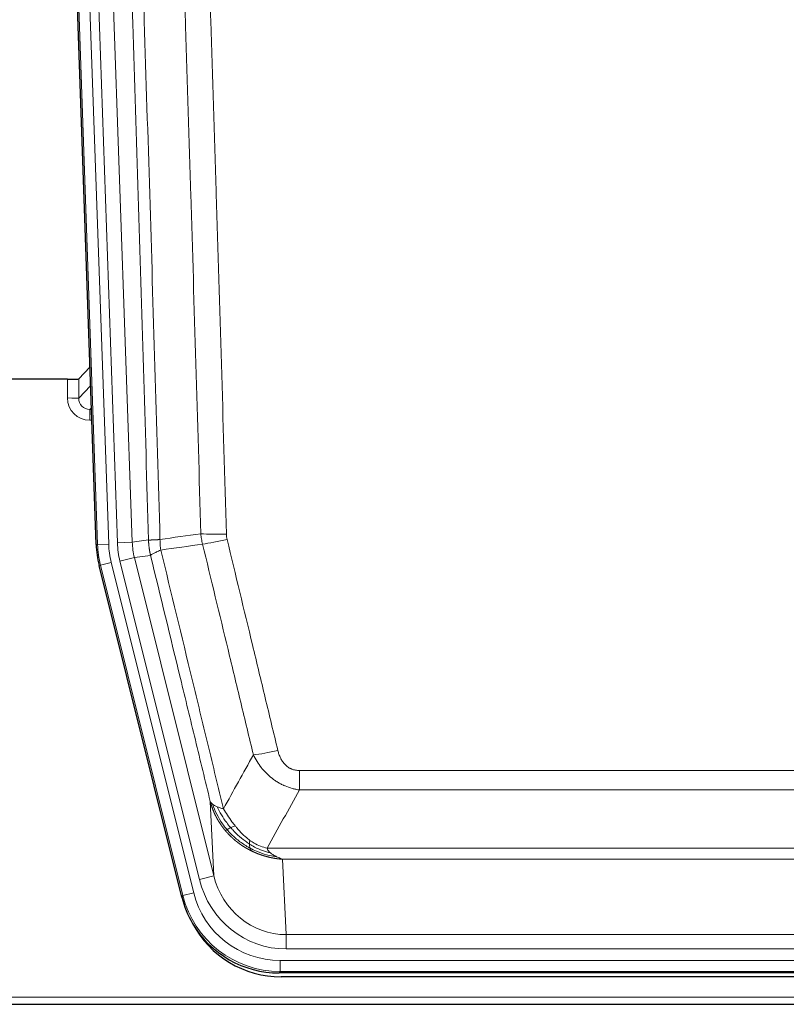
# Model space of a CAD drawing. Header units: inches. Extents: x 0 to 17820, y -10 to 12600.
# Tile 9 of 256: x 2840 to 3046, y 3936 to 4201. Entities that reach past the tile are written whole.
import ezdxf

# ---------------------------------------------------------------- set-up
doc = ezdxf.new("R2010")
doc.units = ezdxf.units.IN
doc.layers.add('1', color=7, linetype='Continuous', true_color=0xffffff)

msp = doc.modelspace()

# ---------------------------------------------------------------- linework, layer by layer
at = {"layer": '1', "color": 2, "linetype": 'Continuous', "lineweight": 25}
for p, q in [((2860.739, 4059.301), (2847.621, 4434.947)), ((2859.072, 4107.038), (2856.045, 4103.903)), ((2853.046, 4103.802), (2828.143, 4103.802)), ((2883.778, 3964.462), (2861.524, 4053.719)), ((3126.346, 3944.022), (2909.94, 3944.022)), ((3125.755, 3942.979), (2910.532, 3942.979)), ((2774.143, 3935.589), (3262.143, 3935.589))]:
    msp.add_line(p, q, dxfattribs=at)
at = {"layer": '1', "color": 110, "linetype": 'Continuous', "lineweight": 13}
for p, q in [((2861.113, 4059.354), (2848.002, 4434.797)), ((2850.996, 4434.901), (2864.107, 4059.458)), ((2853.388, 4433.959), (2866.454, 4059.788)), ((2857.38, 4434.098), (2870.446, 4059.927)), ((2853.036, 4098.754), (2853.046, 4103.802)), ((2856.045, 4103.903), (2856.034, 4098.672)), ((2856.034, 4098.672), (2859.248, 4102)), ((2859.454, 4096.107), (2859.027, 4095.665)), ((2859.027, 4095.665), (2859.027, 4092.745)), ((2859.027, 4095.665), (2859.469, 4095.665)), ((2859.027, 4092.745), (2859.571, 4092.745)), ((2864.107, 4059.458), (2861.113, 4059.354)), ((2866.454, 4059.788), (2870.446, 4059.927)), ((2870.446, 4059.927), (2874.822, 4060.543)), ((2860.739, 4059.301), (2861.113, 4059.354)), ((2864.804, 4054.496), (2861.897, 4053.772)), ((2864.804, 4054.496), (2886.978, 3965.562)), ((2867.151, 4054.826), (2871.027, 4055.793)), ((2888.503, 3969.188), (2867.151, 4054.826)), ((2875.379, 4056.404), (2871.027, 4055.793)), ((2871.027, 4055.793), (2892.379, 3970.155)), ((2861.897, 4053.772), (2861.524, 4053.719)), ((2884.071, 3964.837), (2861.897, 4053.772)), ((2915.472, 3993.268), (2915.472, 3998.509)), ((2915.472, 3998.509), (3120.815, 3998.509)), ((3120.815, 3993.268), (2915.472, 3993.268)), ((2892.379, 3970.155), (2891.421, 3990.21)), ((2906.74, 3977.649), (3129.546, 3977.649)), ((2910.853, 3974.619), (2911.822, 3954.34)), ((3125.433, 3974.619), (2910.853, 3974.619)), ((2888.503, 3969.188), (2892.379, 3970.155)), ((2883.778, 3964.462), (2884.071, 3964.837)), ((2886.978, 3965.562), (2884.071, 3964.837)), ((2911.822, 3950.477), (2911.822, 3954.34)), ((2911.822, 3954.34), (3124.465, 3954.34)), ((3124.465, 3950.477), (2911.822, 3950.477)), ((2910.233, 3944.397), (2910.233, 3947.393)), ((2910.233, 3947.393), (3126.053, 3947.393)), ((2910.233, 3944.397), (2909.94, 3944.022)), ((3126.053, 3944.397), (2910.233, 3944.397)), ((2774.143, 3937.537), (3262.143, 3937.537))]:
    msp.add_line(p, q, dxfattribs=at)
at = {"layer": '1', "color": 2, "linetype": 'Continuous', "lineweight": 25}
for centre, major_axis, ratio, start_param, end_param in [((2853.046, 4103.907), (-3, 0), 0.0349646, 1.5706703, 3.1078402), ((2887.759, 4060.252, 0), (26.774, 3.763), 0.9986144, 3.0370169, 3.2461684), ((2909.998, 3971.059, 0), (16.66, 21.323), 0.9977958, 2.4794378, 2.7643876), ((2910.557, 3969.995), (16.639, 21.297), 0.9990195, 2.7203481, 3.8043419), ((2909.998, 3971.059, 0), (16.66, 21.323), 0.9977958, 2.7643876, 3.8037475)]:
    msp.add_ellipse(centre, major_axis=major_axis, ratio=ratio, start_param=start_param, end_param=end_param, dxfattribs=at)
at = {"layer": '1', "color": 110, "linetype": 'Continuous', "lineweight": 13}
for centre, major_axis, ratio, start_param, end_param in [((2859.039, 4098.754), (-3.237, -5.067), 0.9977321, 5.2798208, 6.8506171), ((2853.036, 4098.676), (-3, 0.006), 0.0261769, 3.175273, 4.7124429), ((2859.039, 4098.676), (-1.726, -2.474), 0.9943829, 5.3201387, 6.890935), ((2895.776, 4063.247), (-9.996, -0.288), 0.1133347, 0.8101184, 1.5675278), ((2888.125, 4060.304, 0), (23.799, 3.345), 0.9986144, 3.0370169, 3.2461684), ((2890.472, 4060.634), (-23.799, -3.345), 0.9986144, 6.1786096, 6.387761), ((2890.472, 4060.634), (-19.844, -2.789), 0.9980617, 6.1786096, 6.387761), ((2895.964, 4061.841), (-9.719, -2.353), 0.1107863, 0.7983441, 1.5439815), ((2888.125, 4060.304), (-26.766, -3.762), 0.9989218, 6.1786096, 6.387761), ((2909.625, 4005.267), (-9.722, -2.342), 0.1329353, 0.7958322, 1.5387903), ((2911.742, 3975.323), (1.001, -20.961), 0.9530564, 4.9157844, 6.2370968), ((2911.742, 3975.323, 0), (1.185, -24.82), 0.9658521, 4.9157844, 6.2370968), ((2910.284, 3971.426), (-16.651, -21.313), 0.9982842, 5.6210305, 6.9453401), ((2910.284, 3971.426, 0), (14.809, 18.954), 0.9977958, 2.4794378, 3.8037475)]:
    msp.add_ellipse(centre, major_axis=major_axis, ratio=ratio, start_param=start_param, end_param=end_param, dxfattribs=at)
for points, knots in [([(2865.683, 4433.507), (2866.254, 4417.952), (2867.382, 4386.842), (2869.027, 4340.178), (2870.093, 4309.068), (2870.882, 4285.735), (2871.273, 4274.069), (2871.724, 4260.458), (2871.917, 4254.625), (2872.045, 4250.736), (2872.109, 4248.791), (2872.428, 4239.07), (2872.807, 4227.407), (2873.245, 4213.804), (2873.432, 4207.975), (2873.556, 4204.089), (2873.618, 4202.147), (2874.174, 4184.664), (2875.147, 4153.608), (2876.558, 4107.097), (2877.466, 4076.14), (2877.912, 4060.673)], [0, 0, 0, 0, 0.125, 0.25, 0.375, 0.375, 0.4375, 0.46875, 0.484375, 0.484375, 0.5, 0.5, 0.5625, 0.59375, 0.609375, 0.609375, 0.625, 0.625, 0.75, 0.875, 1, 1, 1, 1]), ([(2874.822, 4060.543), (2874.378, 4075.953), (2873.472, 4106.798), (2872.065, 4153.14), (2871.095, 4184.083), (2870.54, 4201.503), (2870.479, 4203.438), (2870.355, 4207.31), (2870.169, 4213.118), (2869.732, 4226.671), (2869.354, 4238.293), (2869.036, 4247.979), (2868.972, 4249.916), (2868.844, 4253.791), (2868.652, 4259.603), (2868.202, 4273.165), (2867.812, 4284.79), (2867.026, 4308.038), (2865.962, 4339.037), (2864.322, 4385.534), (2863.197, 4416.532), (2862.627, 4432.031)], [0, 0, 0, 0, 0.125, 0.25, 0.375, 0.375, 0.390625, 0.390625, 0.40625, 0.4375, 0.5, 0.5, 0.515625, 0.515625, 0.53125, 0.5625, 0.625, 0.625, 0.75, 0.875, 1, 1, 1, 1]), ([(2888.909, 4062.228), (2888.47, 4077.447), (2887.579, 4107.909), (2886.657, 4138.418), (2885.954, 4161.318), (2885.718, 4168.955), (2885.241, 4184.233), (2885.001, 4191.876), (2884.275, 4214.811), (2883.783, 4230.108), (2883.159, 4249.238), (2883.033, 4253.064), (2882.782, 4260.716), (2882.403, 4272.194), (2882.02, 4283.672), (2881.248, 4306.629), (2880.205, 4337.237), (2878.595, 4383.152), (2877.493, 4413.763), (2876.935, 4429.068)], [0, 0, 0, 0, 0.125, 0.25, 0.25, 0.3125, 0.3125, 0.375, 0.375, 0.5, 0.5, 0.53125, 0.53125, 0.5625, 0.625, 0.625, 0.75, 0.875, 1, 1, 1, 1]), ([(2883.818, 4429.411), (2884.375, 4414.087), (2885.476, 4383.438), (2887.084, 4337.466), (2888.126, 4306.819), (2888.896, 4283.834), (2889.279, 4272.342), (2889.657, 4260.849), (2889.909, 4253.188), (2890.034, 4249.357), (2890.657, 4230.204), (2891.149, 4214.887), (2891.874, 4191.923), (2892.114, 4184.271), (2892.59, 4168.974), (2892.826, 4161.328), (2893.528, 4138.399), (2894.448, 4107.852), (2895.339, 4077.351), (2895.776, 4062.113)], [0, 0, 0, 0, 0.125, 0.25, 0.375, 0.375, 0.4375, 0.46875, 0.46875, 0.5, 0.5, 0.625, 0.625, 0.6875, 0.6875, 0.75, 0.75, 0.875, 1, 1, 1, 1]), ([(2895.964, 4060.702), (2895.908, 4060.934), (2895.864, 4061.168), (2895.802, 4061.638), (2895.783, 4061.875), (2895.776, 4062.113)], [0, 0, 0, 0, 0.5, 0.5, 1, 1, 1, 1]), ([(2874.822, 4060.543), (2874.823, 4060.542), (2874.825, 4060.542), (2874.828, 4060.542), (2874.832, 4060.542), (2874.835, 4060.541), (2874.839, 4060.541), (2874.843, 4060.541), (2874.847, 4060.54), (2874.852, 4060.54), (2874.857, 4060.54), (2874.862, 4060.54), (2874.867, 4060.539), (2874.873, 4060.539), (2874.879, 4060.539), (2874.885, 4060.539), (2874.891, 4060.538), (2874.898, 4060.538), (2874.905, 4060.538), (2874.912, 4060.538), (2874.919, 4060.538), (2874.927, 4060.537), (2874.935, 4060.537), (2874.943, 4060.537), (2874.951, 4060.537), (2874.96, 4060.537), (2874.969, 4060.537), (2874.978, 4060.537), (2874.987, 4060.536), (2874.997, 4060.536), (2875.007, 4060.536), (2875.017, 4060.536), (2875.027, 4060.536), (2875.038, 4060.536), (2875.049, 4060.536), (2875.06, 4060.536), (2875.071, 4060.536), (2875.083, 4060.536), (2875.095, 4060.536), (2875.107, 4060.536), (2875.119, 4060.536), (2875.132, 4060.536), (2875.144, 4060.536), (2875.158, 4060.536), (2875.171, 4060.536), (2875.185, 4060.536), (2875.198, 4060.536), (2875.212, 4060.536), (2875.227, 4060.536), (2875.241, 4060.536), (2875.256, 4060.536), (2875.271, 4060.536), (2875.287, 4060.536), (2875.302, 4060.537), (2875.318, 4060.537), (2875.334, 4060.537), (2875.35, 4060.537), (2875.367, 4060.537), (2875.383, 4060.537), (2875.4, 4060.538), (2875.418, 4060.538), (2875.435, 4060.538), (2875.453, 4060.538), (2875.471, 4060.539), (2875.489, 4060.539), (2875.507, 4060.539), (2875.526, 4060.539), (2875.545, 4060.54), (2875.564, 4060.54), (2875.584, 4060.54), (2875.603, 4060.541), (2875.623, 4060.541), (2875.643, 4060.542), (2875.663, 4060.542), (2875.684, 4060.542), (2875.705, 4060.543), (2875.732, 4060.543), (2875.766, 4060.544), (2875.806, 4060.545), (2875.848, 4060.546), (2875.891, 4060.548), (2875.934, 4060.549), (2875.978, 4060.551), (2876.023, 4060.552), (2876.068, 4060.554), (2876.114, 4060.556), (2876.162, 4060.558), (2876.21, 4060.56), (2876.258, 4060.562), (2876.308, 4060.564), (2876.358, 4060.567), (2876.409, 4060.569), (2876.46, 4060.572), (2876.513, 4060.574), (2876.566, 4060.577), (2876.62, 4060.58), (2876.675, 4060.584), (2876.73, 4060.587), (2876.786, 4060.59), (2876.843, 4060.594), (2876.9, 4060.597), (2876.958, 4060.601), (2877.017, 4060.605), (2877.077, 4060.609), (2877.137, 4060.613), (2877.198, 4060.617), (2877.26, 4060.622), (2877.322, 4060.626), (2877.385, 4060.631), (2877.449, 4060.636), (2877.513, 4060.641), (2877.578, 4060.646), (2877.643, 4060.651), (2877.709, 4060.656), (2877.776, 4060.662), (2877.844, 4060.667), (2877.889, 4060.671), (2877.912, 4060.673)], [0, 0, 0, 0, 0.0066687, 0.0133374, 0.0200061, 0.0266746, 0.0333432, 0.0400116, 0.0466801, 0.0533484, 0.0600168, 0.066685, 0.0733532, 0.0800214, 0.0866895, 0.0933575, 0.1000255, 0.1066935, 0.1133614, 0.1200292, 0.126697, 0.1333647, 0.1400324, 0.1467001, 0.1533676, 0.1600352, 0.1667026, 0.1733701, 0.1800374, 0.1867047, 0.193372, 0.2000392, 0.2067064, 0.2133735, 0.2200405, 0.2267075, 0.2333745, 0.2400414, 0.2467082, 0.253375, 0.2600418, 0.2667085, 0.2733751, 0.2800417, 0.2867082, 0.2933747, 0.3000412, 0.3067075, 0.3133739, 0.3200401, 0.3267064, 0.3333725, 0.3400387, 0.3467047, 0.3533708, 0.3600367, 0.3667026, 0.3733685, 0.3800343, 0.3867001, 0.3933658, 0.4000315, 0.4066971, 0.4133626, 0.4200281, 0.4266936, 0.433359, 0.4400243, 0.4466896, 0.4533549, 0.4600201, 0.4666852, 0.4733503, 0.4800154, 0.4866804, 0.4933453, 0.5000102, 0.5125098, 0.5250093, 0.5375088, 0.5500082, 0.5625077, 0.5750071, 0.5875066, 0.600006, 0.6125054, 0.6250049, 0.6375043, 0.6500037, 0.6625032, 0.6750026, 0.6875021, 0.7000016, 0.7125011, 0.7250006, 0.7375001, 0.7499997, 0.7624993, 0.7749989, 0.7874985, 0.7999982, 0.812498, 0.8249977, 0.8374975, 0.8499974, 0.8624973, 0.8749972, 0.8874972, 0.8999973, 0.9124974, 0.9249976, 0.9374978, 0.9499981, 0.9624985, 0.9749989, 0.9874994, 1, 1, 1, 1]), ([(2875.379, 4056.404), (2875.374, 4056.425), (2875.364, 4056.467), (2875.348, 4056.532), (2875.333, 4056.597), (2875.318, 4056.663), (2875.303, 4056.731), (2875.287, 4056.801), (2875.272, 4056.871), (2875.257, 4056.943), (2875.241, 4057.016), (2875.226, 4057.09), (2875.21, 4057.166), (2875.195, 4057.243), (2875.18, 4057.321), (2875.165, 4057.4), (2875.149, 4057.481), (2875.134, 4057.563), (2875.12, 4057.647), (2875.105, 4057.732), (2875.09, 4057.818), (2875.076, 4057.905), (2875.062, 4057.994), (2875.047, 4058.084), (2875.034, 4058.175), (2875.02, 4058.267), (2875.007, 4058.361), (2874.986, 4058.512), (2874.96, 4058.714), (2874.932, 4058.961), (2874.908, 4059.19), (2874.889, 4059.402), (2874.873, 4059.595), (2874.86, 4059.771), (2874.85, 4059.928), (2874.842, 4060.067), (2874.836, 4060.189), (2874.831, 4060.292), (2874.828, 4060.377), (2874.826, 4060.444), (2874.824, 4060.493), (2874.823, 4060.524), (2874.823, 4060.538), (2874.822, 4060.543)], [0, 0, 0, 0, 0.0155037, 0.0313049, 0.0474035, 0.0637997, 0.0804935, 0.097485, 0.1147743, 0.1323613, 0.1502462, 0.1684289, 0.1869096, 0.2056883, 0.224765, 0.2441397, 0.2638126, 0.2837835, 0.3040527, 0.32462, 0.3454856, 0.3666494, 0.3881116, 0.409872, 0.4319308, 0.454288, 0.4769435, 0.4998975, 0.5635611, 0.6228928, 0.6778927, 0.7285606, 0.7748966, 0.8169007, 0.8545729, 0.8879131, 0.9169214, 0.9415977, 0.9619421, 0.9779545, 0.989635, 0.9969835, 1, 1, 1, 1]), ([(2878.124, 4057.839), (2878.049, 4058.305), (2878.006, 4058.775), (2877.948, 4059.72), (2877.933, 4060.195), (2877.912, 4060.673)], [0, 0, 0, 0, 0.5, 0.5, 1, 1, 1, 1]), ([(2903.045, 4002.705), (2901.91, 4007.426), (2900.773, 4012.148), (2898.498, 4021.597), (2897.359, 4026.322), (2893.94, 4040.503), (2891.656, 4049.963), (2889.367, 4059.428)], [0, 0, 0, 0, 0.25, 0.25, 0.5, 0.5, 1, 1, 1, 1]), ([(2895.964, 4060.702), (2898.249, 4051.224), (2900.53, 4041.751), (2903.946, 4027.55), (2905.083, 4022.818), (2907.356, 4013.357), (2908.491, 4008.628), (2909.625, 4003.9)], [0, 0, 0, 0, 0.5, 0.5, 0.75, 0.75, 1, 1, 1, 1]), ([(2875.379, 4056.404), (2875.4, 4056.455), (2875.478, 4056.522), (2875.741, 4056.688), (2875.927, 4056.789), (2876.399, 4057.025), (2876.684, 4057.162), (2877.342, 4057.473), (2877.715, 4057.646), (2878.124, 4057.839)], [0, 0, 0, 0, 0.25, 0.25, 0.5, 0.5, 0.75, 0.75, 1, 1, 1, 1]), ([(2878.124, 4057.839), (2880.946, 4046.214), (2883.762, 4034.598), (2887.975, 4017.187), (2889.378, 4011.385), (2892.181, 3999.787), (2893.58, 3993.99), (2894.978, 3988.196)], [0, 0, 0, 0, 0.5, 0.5, 0.75, 0.75, 1, 1, 1, 1]), ([(2891.421, 3990.21), (2890.091, 3995.718), (2888.758, 4001.228), (2886.09, 4012.252), (2884.755, 4017.767), (2880.744, 4034.316), (2878.064, 4045.356), (2875.379, 4056.404)], [0, 0, 0, 0, 0.25, 0.25, 0.5, 0.5, 1, 1, 1, 1]), ([(2915.472, 3998.509), (2915.289, 3998.509), (2915.107, 3998.517), (2914.743, 3998.549), (2914.563, 3998.573), (2914.208, 3998.638), (2914.032, 3998.679), (2913.686, 3998.779), (2913.515, 3998.838), (2913.304, 3998.923), (2913.262, 3998.941), (2913.178, 3998.977), (2913.054, 3999.033), (2912.932, 3999.094), (2912.693, 3999.222), (2912.386, 3999.408), (2912.098, 3999.625), (2911.925, 3999.77), (2911.891, 3999.8), (2911.823, 3999.86), (2911.789, 3999.89), (2911.689, 3999.983), (2911.624, 4000.046), (2911.435, 4000.24), (2911.315, 4000.374), (2911.089, 4000.651), (2910.982, 4000.794), (2910.779, 4001.09), (2910.683, 4001.242), (2910.57, 4001.437), (2910.548, 4001.476), (2910.504, 4001.555), (2910.483, 4001.594), (2910.419, 4001.714), (2910.378, 4001.794), (2910.259, 4002.037), (2910.186, 4002.2), (2910.049, 4002.531), (2909.985, 4002.698), (2909.809, 4003.205), (2909.709, 4003.55), (2909.625, 4003.9)], [0, 0, 0, 0, 0.0625, 0.0625, 0.125, 0.125, 0.1875, 0.1875, 0.25, 0.25, 0.265625, 0.265625, 0.28125, 0.3125, 0.3125, 0.375, 0.4375, 0.4375, 0.453125, 0.453125, 0.46875, 0.46875, 0.5, 0.5, 0.5625, 0.5625, 0.625, 0.625, 0.6875, 0.6875, 0.703125, 0.703125, 0.71875, 0.71875, 0.75, 0.75, 0.8125, 0.8125, 0.875, 0.875, 1, 1, 1, 1]), ([(2915.472, 3993.268), (2915.137, 3993.317), (2914.804, 3993.376), (2914.141, 3993.515), (2913.813, 3993.594), (2912.837, 3993.865), (2912.199, 3994.087), (2911.496, 3994.384), (2911.418, 3994.418), (2911.263, 3994.486), (2911.186, 3994.521), (2910.954, 3994.628), (2910.801, 3994.702), (2910.347, 3994.93), (2909.752, 3995.254), (2909.179, 3995.615), (2908.758, 3995.901), (2908.549, 3996.047), (2908.344, 3996.198), (2908.207, 3996.301), (2908.14, 3996.352), (2907.534, 3996.822), (2907.026, 3997.27), (2906.307, 3997.986), (2906.074, 3998.233), (2905.736, 3998.613), (2905.625, 3998.741), (2905.407, 3999.002), (2905.299, 3999.134), (2904.772, 3999.801), (2904.384, 4000.356), (2903.669, 4001.502), (2903.342, 4002.095), (2903.045, 4002.705)], [0, 0, 0, 0, 0.0625, 0.0625, 0.125, 0.125, 0.25, 0.25, 0.265625, 0.265625, 0.28125, 0.28125, 0.3125, 0.3125, 0.375, 0.4375, 0.4375, 0.46875, 0.484375, 0.484375, 0.5, 0.5, 0.625, 0.625, 0.6875, 0.6875, 0.71875, 0.71875, 0.75, 0.75, 0.875, 0.875, 1, 1, 1, 1]), ([(2895.453, 3982.383), (2895.441, 3982.397), (2895.418, 3982.425), (2895.383, 3982.468), (2895.348, 3982.511), (2895.312, 3982.554), (2895.276, 3982.599), (2895.239, 3982.644), (2895.202, 3982.69), (2895.165, 3982.737), (2895.127, 3982.784), (2895.089, 3982.832), (2895.051, 3982.881), (2895.012, 3982.931), (2894.973, 3982.981), (2894.933, 3983.033), (2894.894, 3983.085), (2894.853, 3983.137), (2894.813, 3983.191), (2894.772, 3983.245), (2894.731, 3983.3), (2894.69, 3983.356), (2894.648, 3983.413), (2894.606, 3983.47), (2894.564, 3983.529), (2894.522, 3983.588), (2894.479, 3983.648), (2894.436, 3983.708), (2894.393, 3983.77), (2894.35, 3983.832), (2894.306, 3983.895), (2894.262, 3983.959), (2894.218, 3984.024), (2894.174, 3984.09), (2894.129, 3984.156), (2894.085, 3984.224), (2894.04, 3984.292), (2893.995, 3984.361), (2893.95, 3984.431), (2893.904, 3984.502), (2893.859, 3984.574), (2893.814, 3984.646), (2893.768, 3984.72), (2893.722, 3984.794), (2893.676, 3984.869), (2893.63, 3984.945), (2893.584, 3985.022), (2893.538, 3985.1), (2893.492, 3985.179), (2893.446, 3985.259), (2893.4, 3985.339), (2893.354, 3985.421), (2893.307, 3985.503), (2893.261, 3985.587), (2893.215, 3985.671), (2893.169, 3985.756), (2893.122, 3985.842), (2893.076, 3985.929), (2893.03, 3986.017), (2892.984, 3986.106), (2892.938, 3986.196), (2892.893, 3986.287), (2892.847, 3986.379), (2892.801, 3986.472), (2892.756, 3986.566), (2892.71, 3986.66), (2892.665, 3986.756), (2892.62, 3986.853), (2892.576, 3986.95), (2892.531, 3987.049), (2892.487, 3987.148), (2892.442, 3987.249), (2892.398, 3987.35), (2892.355, 3987.453), (2892.311, 3987.556), (2892.268, 3987.661), (2892.225, 3987.766), (2892.183, 3987.872), (2892.141, 3987.98), (2892.099, 3988.088), (2892.057, 3988.198), (2892.016, 3988.308), (2891.976, 3988.42), (2891.935, 3988.532), (2891.895, 3988.645), (2891.856, 3988.76), (2891.817, 3988.875), (2891.778, 3988.991), (2891.74, 3989.109), (2891.702, 3989.227), (2891.665, 3989.347), (2891.629, 3989.467), (2891.593, 3989.588), (2891.557, 3989.711), (2891.522, 3989.834), (2891.488, 3989.958), (2891.454, 3990.084), (2891.432, 3990.168), (2891.421, 3990.21)], [0, 0, 0, 0, 0.0060657, 0.012223, 0.0184718, 0.0248123, 0.0312443, 0.0377679, 0.0443831, 0.0510899, 0.0578883, 0.0647782, 0.0717598, 0.0788329, 0.0859977, 0.093254, 0.1006019, 0.1080414, 0.1155725, 0.1231952, 0.1309095, 0.1387154, 0.1466129, 0.1546019, 0.1626826, 0.1708549, 0.1791188, 0.1874742, 0.1959213, 0.20446, 0.2130903, 0.2218121, 0.2306256, 0.2395307, 0.2485274, 0.2576156, 0.2667955, 0.276067, 0.2854301, 0.2948848, 0.3044311, 0.314069, 0.3237985, 0.3336196, 0.3435324, 0.3535367, 0.3636326, 0.3738202, 0.3840993, 0.3944701, 0.4049324, 0.4154864, 0.426132, 0.4368691, 0.4476979, 0.4586183, 0.4696303, 0.480734, 0.4919292, 0.503216, 0.5145945, 0.5260645, 0.5376262, 0.5492795, 0.5610244, 0.5728609, 0.584789, 0.5968087, 0.60892, 0.621123, 0.6334175, 0.6458037, 0.6582815, 0.6708509, 0.6835119, 0.6962645, 0.7091087, 0.7220445, 0.735072, 0.748191, 0.7614017, 0.774704, 0.7880979, 0.8015834, 0.8151605, 0.8288293, 0.8425896, 0.8564416, 0.8703852, 0.8844204, 0.8985472, 0.9127656, 0.9270756, 0.9414773, 0.9559705, 0.9705554, 0.9852319, 1, 1, 1, 1]), ([(2891.421, 3990.21), (2891.478, 3990.067), (2891.561, 3989.93), (2891.774, 3989.668), (2891.905, 3989.544), (2892.06, 3989.427)], [0, 0, 0, 0, 0.5, 0.5, 1, 1, 1, 1]), ([(2895.943, 3982.613), (2895.508, 3983.124), (2895.098, 3983.653), (2893.569, 3985.835), (2892.673, 3987.614), (2892.06, 3989.427)], [0, 0, 0, 0, 0.25, 0.25, 1, 1, 1, 1]), ([(2892.06, 3989.427), (2892.217, 3989.302), (2892.397, 3989.183), (2892.801, 3988.959), (2893.026, 3988.854), (2893.271, 3988.755)], [0, 0, 0, 0, 0.5, 0.5, 1, 1, 1, 1]), ([(2896.929, 3983.14), (2896.557, 3983.572), (2896.201, 3984.017), (2894.84, 3985.835), (2893.969, 3987.29), (2893.271, 3988.755)], [0, 0, 0, 0, 0.25, 0.25, 1, 1, 1, 1]), ([(2893.271, 3988.755), (2893.517, 3988.649), (2893.783, 3988.549), (2894.353, 3988.362), (2894.657, 3988.276), (2894.978, 3988.196)], [0, 0, 0, 0, 0.5, 0.5, 1, 1, 1, 1]), ([(2898.153, 3983.589), (2897.854, 3983.959), (2897.564, 3984.337), (2896.437, 3985.867), (2895.671, 3987.056), (2894.978, 3988.196)], [0, 0, 0, 0, 0.25, 0.25, 1, 1, 1, 1]), ([(2895.453, 3982.383), (2895.489, 3982.39), (2895.531, 3982.404), (2895.637, 3982.45), (2895.699, 3982.481), (2895.825, 3982.548), (2895.881, 3982.579), (2895.943, 3982.613)], [0, 0, 0, 0, 0.375, 0.375, 0.75, 0.75, 1, 1, 1, 1]), ([(2895.943, 3982.613), (2895.974, 3982.63), (2896.006, 3982.648), (2896.141, 3982.723), (2896.254, 3982.786), (2896.503, 3982.922), (2896.639, 3982.995), (2896.831, 3983.092), (2896.88, 3983.116), (2896.929, 3983.14)], [0, 0, 0, 0, 0.125, 0.125, 0.5, 0.5, 0.875, 0.875, 1, 1, 1, 1]), ([(2902.141, 3977.613), (2901.852, 3977.768), (2901.566, 3977.931), (2900.432, 3978.608), (2899.608, 3979.181), (2898.044, 3980.441), (2897.302, 3981.128), (2896.384, 3982.108), (2896.161, 3982.358), (2895.943, 3982.613)], [0, 0, 0, 0, 0.125, 0.125, 0.5, 0.5, 0.875, 0.875, 1, 1, 1, 1]), ([(2896.929, 3983.14), (2897.028, 3983.189), (2897.129, 3983.236), (2897.386, 3983.351), (2897.543, 3983.415), (2897.854, 3983.521), (2898.007, 3983.564), (2898.153, 3983.589)], [0, 0, 0, 0, 0.25, 0.25, 0.625, 0.625, 1, 1, 1, 1]), ([(2901.972, 3978.729), (2901.744, 3978.875), (2901.516, 3979.027), (2900.615, 3979.653), (2899.955, 3980.168), (2898.686, 3981.28), (2898.076, 3981.875), (2897.304, 3982.712), (2897.115, 3982.925), (2896.929, 3983.14)], [0, 0, 0, 0, 0.125, 0.125, 0.5, 0.5, 0.875, 0.875, 1, 1, 1, 1]), ([(2902.123, 3979.711), (2901.942, 3979.841), (2901.764, 3979.977), (2901.057, 3980.536), (2900.542, 3980.995), (2899.548, 3981.976), (2899.069, 3982.498), (2898.454, 3983.221), (2898.303, 3983.404), (2898.153, 3983.589)], [0, 0, 0, 0, 0.125, 0.125, 0.5, 0.5, 0.875, 0.875, 1, 1, 1, 1]), ([(2902.456, 3976.901), (2902.434, 3976.912), (2902.39, 3976.933), (2902.324, 3976.966), (2902.258, 3976.999), (2902.192, 3977.033), (2902.126, 3977.067), (2902.06, 3977.101), (2901.993, 3977.135), (2901.927, 3977.17), (2901.861, 3977.205), (2901.794, 3977.241), (2901.728, 3977.276), (2901.661, 3977.312), (2901.595, 3977.349), (2901.528, 3977.385), (2901.462, 3977.422), (2901.395, 3977.46), (2901.328, 3977.497), (2901.261, 3977.535), (2901.195, 3977.574), (2901.128, 3977.612), (2901.061, 3977.651), (2900.994, 3977.691), (2900.927, 3977.73), (2900.86, 3977.77), (2900.793, 3977.811), (2900.726, 3977.851), (2900.659, 3977.892), (2900.592, 3977.934), (2900.525, 3977.975), (2900.458, 3978.017), (2900.391, 3978.06), (2900.324, 3978.102), (2900.257, 3978.146), (2900.19, 3978.189), (2900.122, 3978.233), (2900.055, 3978.277), (2899.988, 3978.321), (2899.921, 3978.366), (2899.854, 3978.412), (2899.787, 3978.457), (2899.72, 3978.503), (2899.653, 3978.549), (2899.586, 3978.596), (2899.519, 3978.643), (2899.452, 3978.69), (2899.385, 3978.738), (2899.318, 3978.786), (2899.251, 3978.835), (2899.184, 3978.884), (2899.117, 3978.933), (2899.05, 3978.982), (2898.983, 3979.032), (2898.917, 3979.083), (2898.85, 3979.133), (2898.783, 3979.185), (2898.717, 3979.236), (2898.65, 3979.288), (2898.584, 3979.34), (2898.517, 3979.393), (2898.451, 3979.446), (2898.385, 3979.499), (2898.318, 3979.553), (2898.252, 3979.607), (2898.186, 3979.662), (2898.12, 3979.716), (2898.054, 3979.772), (2897.988, 3979.827), (2897.922, 3979.884), (2897.857, 3979.94), (2897.791, 3979.997), (2897.726, 3980.054), (2897.66, 3980.112), (2897.595, 3980.17), (2897.53, 3980.228), (2897.464, 3980.287), (2897.399, 3980.346), (2897.334, 3980.406), (2897.27, 3980.466), (2897.205, 3980.527), (2897.14, 3980.587), (2897.076, 3980.649), (2897.012, 3980.71), (2896.947, 3980.772), (2896.883, 3980.835), (2896.819, 3980.898), (2896.756, 3980.961), (2896.692, 3981.025), (2896.628, 3981.089), (2896.565, 3981.153), (2896.502, 3981.218), (2896.439, 3981.283), (2896.376, 3981.349), (2896.313, 3981.415), (2896.25, 3981.481), (2896.188, 3981.548), (2896.126, 3981.616), (2896.064, 3981.683), (2896.002, 3981.752), (2895.94, 3981.82), (2895.878, 3981.889), (2895.817, 3981.958), (2895.756, 3982.028), (2895.695, 3982.098), (2895.634, 3982.169), (2895.573, 3982.24), (2895.513, 3982.312), (2895.473, 3982.359), (2895.453, 3982.383)], [0, 0, 0, 0, 0.0082024, 0.0164263, 0.0246716, 0.0329384, 0.0412265, 0.0495362, 0.0578672, 0.0662198, 0.0745938, 0.0829892, 0.0914062, 0.0998446, 0.1083045, 0.1167859, 0.1252887, 0.1338131, 0.1423589, 0.1509263, 0.1595151, 0.1681255, 0.1767574, 0.1854108, 0.1940858, 0.2027822, 0.2115002, 0.2202398, 0.2290008, 0.2377835, 0.2465876, 0.2554134, 0.2642606, 0.2731295, 0.2820199, 0.2909319, 0.2998654, 0.3088206, 0.3177973, 0.3267956, 0.3358154, 0.3448569, 0.35392, 0.3630047, 0.3721109, 0.3812388, 0.3903883, 0.3995594, 0.4087522, 0.4179665, 0.4272025, 0.4364601, 0.4457393, 0.4550402, 0.4643627, 0.4737069, 0.4830727, 0.4924601, 0.5018692, 0.5113, 0.5207524, 0.5302265, 0.5397222, 0.5492397, 0.5587788, 0.5683395, 0.577922, 0.5875261, 0.5971519, 0.6067994, 0.6164686, 0.6261595, 0.6358721, 0.6456064, 0.6553624, 0.6651401, 0.6749395, 0.6847606, 0.6946034, 0.704468, 0.7143542, 0.7242622, 0.734192, 0.7441434, 0.7541166, 0.7641115, 0.7741282, 0.7841666, 0.7942268, 0.8043087, 0.8144123, 0.8245377, 0.8346848, 0.8448538, 0.8550444, 0.8652568, 0.875491, 0.885747, 0.8960247, 0.9063242, 0.9166455, 0.9269886, 0.9373534, 0.9477401, 0.9581485, 0.9685787, 0.9790306, 0.9895044, 1, 1, 1, 1]), ([(2901.972, 3978.729), (2901.971, 3978.827), (2901.972, 3978.924), (2901.986, 3979.159), (2902.002, 3979.292), (2902.05, 3979.529), (2902.082, 3979.632), (2902.123, 3979.711)], [0, 0, 0, 0, 0.25, 0.25, 0.625, 0.625, 1, 1, 1, 1]), ([(2902.141, 3977.613), (2902.129, 3977.653), (2902.117, 3977.695), (2902.073, 3977.864), (2902.044, 3978), (2902, 3978.284), (2901.985, 3978.433), (2901.975, 3978.631), (2901.973, 3978.68), (2901.972, 3978.729)], [0, 0, 0, 0, 0.125, 0.125, 0.5, 0.5, 0.875, 0.875, 1, 1, 1, 1]), ([(2907.611, 3976.311), (2906.201, 3976.631), (2904.764, 3977.172), (2902.894, 3978.166), (2902.43, 3978.437), (2901.972, 3978.729)], [0, 0, 0, 0, 0.75, 0.75, 1, 1, 1, 1]), ([(2906.74, 3977.649), (2905.52, 3977.862), (2904.344, 3978.327), (2902.85, 3979.208), (2902.483, 3979.45), (2902.123, 3979.711)], [0, 0, 0, 0, 0.75, 0.75, 1, 1, 1, 1]), ([(2902.456, 3976.901), (2902.422, 3976.959), (2902.383, 3977.029), (2902.301, 3977.19), (2902.258, 3977.283), (2902.191, 3977.458), (2902.165, 3977.533), (2902.141, 3977.613)], [0, 0, 0, 0, 0.375, 0.375, 0.75, 0.75, 1, 1, 1, 1]), ([(2909.282, 3975.311), (2907.51, 3975.534), (2905.681, 3976.016), (2903.307, 3977.022), (2902.719, 3977.303), (2902.141, 3977.613)], [0, 0, 0, 0, 0.75, 0.75, 1, 1, 1, 1]), ([(2907.611, 3976.311), (2907.493, 3976.408), (2907.383, 3976.508), (2907.134, 3976.767), (2907.009, 3976.931), (2906.823, 3977.276), (2906.762, 3977.458), (2906.74, 3977.649)], [0, 0, 0, 0, 0.25, 0.25, 0.625, 0.625, 1, 1, 1, 1]), ([(2910.853, 3974.619), (2910.831, 3974.621), (2910.787, 3974.625), (2910.721, 3974.63), (2910.654, 3974.635), (2910.587, 3974.641), (2910.521, 3974.647), (2910.454, 3974.653), (2910.387, 3974.659), (2910.32, 3974.666), (2910.252, 3974.673), (2910.185, 3974.68), (2910.118, 3974.687), (2910.05, 3974.694), (2909.983, 3974.702), (2909.915, 3974.709), (2909.847, 3974.717), (2909.779, 3974.726), (2909.711, 3974.734), (2909.643, 3974.743), (2909.575, 3974.752), (2909.507, 3974.761), (2909.438, 3974.77), (2909.37, 3974.779), (2909.301, 3974.789), (2909.233, 3974.799), (2909.164, 3974.809), (2909.095, 3974.82), (2909.026, 3974.83), (2908.957, 3974.841), (2908.888, 3974.852), (2908.819, 3974.864), (2908.75, 3974.875), (2908.681, 3974.887), (2908.611, 3974.899), (2908.542, 3974.911), (2908.472, 3974.924), (2908.402, 3974.936), (2908.333, 3974.949), (2908.263, 3974.962), (2908.193, 3974.976), (2908.123, 3974.989), (2908.053, 3975.003), (2907.983, 3975.017), (2907.913, 3975.032), (2907.842, 3975.046), (2907.772, 3975.061), (2907.702, 3975.076), (2907.631, 3975.092), (2907.561, 3975.107), (2907.49, 3975.123), (2907.419, 3975.139), (2907.349, 3975.155), (2907.278, 3975.172), (2907.207, 3975.189), (2907.136, 3975.206), (2907.065, 3975.223), (2906.994, 3975.241), (2906.923, 3975.259), (2906.852, 3975.277), (2906.78, 3975.295), (2906.709, 3975.314), (2906.638, 3975.333), (2906.566, 3975.352), (2906.495, 3975.371), (2906.424, 3975.391), (2906.352, 3975.411), (2906.28, 3975.431), (2906.209, 3975.451), (2906.137, 3975.472), (2906.066, 3975.493), (2905.994, 3975.514), (2905.922, 3975.536), (2905.85, 3975.558), (2905.778, 3975.58), (2905.706, 3975.602), (2905.634, 3975.625), (2905.563, 3975.647), (2905.491, 3975.671), (2905.419, 3975.694), (2905.346, 3975.718), (2905.274, 3975.742), (2905.202, 3975.766), (2905.13, 3975.79), (2905.058, 3975.815), (2904.986, 3975.84), (2904.914, 3975.866), (2904.841, 3975.891), (2904.769, 3975.917), (2904.697, 3975.943), (2904.625, 3975.97), (2904.552, 3975.997), (2904.48, 3976.024), (2904.408, 3976.051), (2904.335, 3976.079), (2904.263, 3976.107), (2904.191, 3976.135), (2904.118, 3976.163), (2904.046, 3976.192), (2903.973, 3976.221), (2903.901, 3976.251), (2903.829, 3976.28), (2903.756, 3976.31), (2903.684, 3976.341), (2903.612, 3976.371), (2903.539, 3976.402), (2903.467, 3976.433), (2903.395, 3976.465), (2903.322, 3976.496), (2903.25, 3976.528), (2903.178, 3976.561), (2903.105, 3976.593), (2903.033, 3976.626), (2902.961, 3976.66), (2902.889, 3976.693), (2902.816, 3976.727), (2902.744, 3976.761), (2902.672, 3976.796), (2902.6, 3976.83), (2902.528, 3976.865), (2902.48, 3976.889), (2902.456, 3976.901)], [0, 0, 0, 0, 0.007775, 0.0155603, 0.0233558, 0.0311618, 0.038978, 0.0468046, 0.0546416, 0.0624889, 0.0703466, 0.0782147, 0.0860931, 0.093982, 0.1018813, 0.109791, 0.1177112, 0.1256417, 0.1335828, 0.1415343, 0.1494962, 0.1574687, 0.1654516, 0.173445, 0.1814489, 0.1894634, 0.1974883, 0.2055238, 0.2135699, 0.2216264, 0.2296936, 0.2377713, 0.2458596, 0.2539585, 0.2620679, 0.270188, 0.2783187, 0.28646, 0.2946119, 0.3027745, 0.3109477, 0.3191316, 0.3273261, 0.3355314, 0.3437472, 0.3519738, 0.3602111, 0.3684591, 0.3767178, 0.3849872, 0.3932673, 0.4015582, 0.4098598, 0.4181722, 0.4264954, 0.4348293, 0.443174, 0.4515295, 0.4598958, 0.4682728, 0.4766607, 0.4850594, 0.493469, 0.5018893, 0.5103206, 0.5187626, 0.5272155, 0.5356793, 0.544154, 0.5526395, 0.561136, 0.5696433, 0.5781615, 0.5866906, 0.5952307, 0.6037817, 0.6123436, 0.6209165, 0.6295003, 0.638095, 0.6467007, 0.6553174, 0.6639451, 0.6725838, 0.6812334, 0.6898941, 0.6985657, 0.7072484, 0.7159421, 0.7246468, 0.7333625, 0.7420893, 0.7508272, 0.759576, 0.768336, 0.777107, 0.7858891, 0.7946823, 0.8034866, 0.812302, 0.8211284, 0.829966, 0.8388147, 0.8476746, 0.8565455, 0.8654276, 0.8743209, 0.8832252, 0.8921408, 0.9010675, 0.9100054, 0.9189544, 0.9279147, 0.9368861, 0.9458688, 0.9548626, 0.9638676, 0.9728839, 0.9819114, 0.9909501, 1, 1, 1, 1]), ([(2909.282, 3975.311), (2909.209, 3975.346), (2909.135, 3975.382), (2908.839, 3975.53), (2908.617, 3975.647), (2908.189, 3975.897), (2907.984, 3976.029), (2907.732, 3976.215), (2907.67, 3976.263), (2907.611, 3976.311)], [0, 0, 0, 0, 0.125, 0.125, 0.5, 0.5, 0.875, 0.875, 1, 1, 1, 1]), ([(2910.853, 3974.619), (2910.701, 3974.685), (2910.525, 3974.76), (2910.142, 3974.923), (2909.935, 3975.012), (2909.577, 3975.173), (2909.43, 3975.24), (2909.282, 3975.311)], [0, 0, 0, 0, 0.375, 0.375, 0.75, 0.75, 1, 1, 1, 1])]:
    msp.add_open_spline(points, degree=3, knots=knots, dxfattribs=at)
for points in [[(2877.912, 4060.673), (2881.577, 4061.194), (2885.243, 4061.712), (2888.909, 4062.228)], [(2889.367, 4059.428), (2889.255, 4059.888), (2889.066, 4060.814), (2888.949, 4061.754), (2888.909, 4062.228)], [(2889.367, 4059.428), (2885.619, 4058.901), (2881.871, 4058.371), (2878.124, 4057.839)], [(2894.978, 3988.196), (2897.652, 3993.037), (2900.341, 3997.873), (2903.045, 4002.705)], [(2915.472, 3993.268), (2912.544, 3988.067), (2909.634, 3982.861), (2906.74, 3977.649)]]:
    msp.add_open_spline(points, degree=3, dxfattribs=at)

doc.saveas('drawing.dxf')
